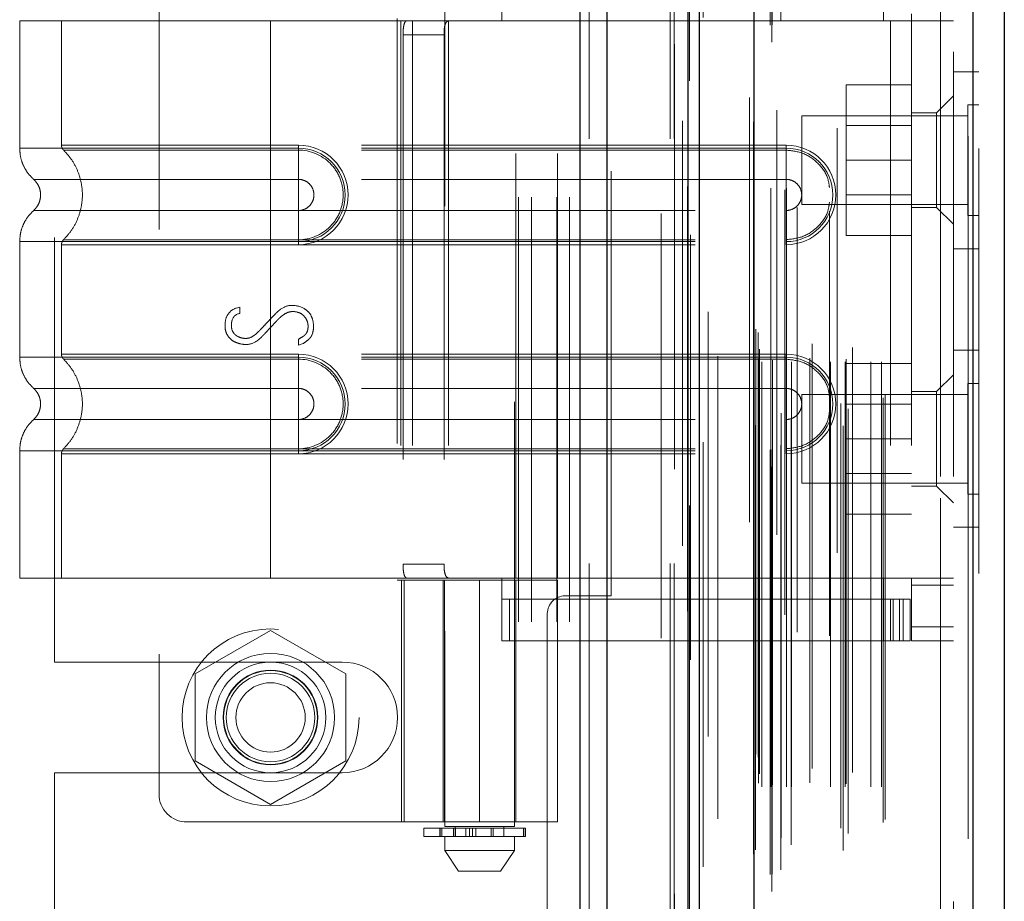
# Model space of a CAD drawing. Header units: inches. Extents: x 0.2 to 10.8, y 0.2 to 8.2.
# Tile 44 of 123: x 1.807 to 2.039, y 4.718 to 4.926. Entities that reach past the tile are written whole.
import ezdxf

# ---------------------------------------------------------------- set-up
doc = ezdxf.new("R2010")
doc.units = ezdxf.units.IN
doc.header["$MEASUREMENT"] = 0
doc.linetypes.add('HIDDEN', pattern=[0.075, 0.05, -0.025])

msp = doc.modelspace()

# ---------------------------------------------------------------- linework, layer by layer
at = {"color": 7, "linetype": 'Continuous', "lineweight": 25}
for p, q in [((1.9387722, 2.8977542), (1.9387722, 5.3435837)), ((1.9451361, 2.8977542), (1.9451361, 5.3424034)), ((1.9642121, 2.8977542), (1.9642121, 5.3334298)), ((1.9668481, 2.8977542), (1.9668481, 5.3331709)), ((1.9796512, 5.3074667), (1.9796512, 2.9238586)), ((2.0311721, 5.2983822), (2.0311721, 2.9329432)), ((2.0386093, 5.295437), (2.0386093, 2.9358883))]:
    msp.add_line(p, q, dxfattribs=at)
at = {"color": 7, "linetype": 'HIDDEN', "lineweight": 18}
for p, q in [((1.9387722, 5.3435837), (1.9387722, 2.8977542)), ((1.9387722, 5.3435837), (1.9387722, 2.8977542)), ((1.9387722, 2.8977542), (1.9387722, 5.3435837)), ((1.9408935, 2.8977542), (1.9408935, 5.3424034)), ((1.9408935, 2.8977542), (1.9408935, 5.3424034)), ((1.9451361, 2.8977542), (1.9451361, 5.3424034)), ((1.9599695, 2.8977542), (1.9599695, 5.3334298)), ((1.9599695, 2.8977542), (1.9599695, 5.3334298)), ((1.9608481, 2.8977542), (1.9608481, 5.3331709)), ((1.9642121, 2.8977542), (1.9642121, 5.3334298)), ((1.9644663, 2.9113883), (1.9644663, 5.3199371)), ((1.9838767, 2.9205246), (1.9838767, 5.3108008)), ((1.9838767, 2.9205246), (1.9838767, 5.3108008)), ((1.9786093, 5.3074667), (1.9786093, 2.9238586)), ((1.9834514, 2.9245287), (1.9834514, 5.3067966)), ((1.983961, 2.9246186), (1.983961, 5.3067068)), ((1.9677215, 2.926347), (1.9677215, 5.3049834)), ((1.9850221, 5.3044863), (1.9850221, 2.9268473)), ((1.9860144, 2.9255932), (1.9860144, 5.3057321)), ((1.9795489, 5.3017727), (1.9795489, 2.9295527)), ((1.9795757, 2.929343), (1.9795757, 5.3019824)), ((1.9800272, 2.9303066), (1.9800272, 5.3010187)), ((1.9800272, 2.9303066), (1.9800272, 5.3010187)), ((1.9884123, 2.9315016), (1.9884123, 5.2998295)), ((1.9992574, 5.3002443), (1.9992574, 2.9310851)), ((2.000689, 2.9301569), (2.000689, 5.3011684)), ((1.9860455, 2.9331404), (1.9860455, 5.298185)), ((2.0018694, 2.9341902), (2.0018694, 5.2971386)), ((2.0301302, 5.2983822), (2.0301302, 2.9329432)), ((2.0301302, 2.9329432), (2.0301302, 5.2983822)), ((2.0311721, 2.9329432), (2.0311721, 5.2983822)), ((2.0001047, 2.9354593), (2.0001047, 5.295866)), ((2.0326093, 5.295437), (2.0326093, 2.9358883)), ((1.9711582, 2.9376201), (1.9711582, 5.2937055)), ((2.0101216, 2.9367617), (2.0101216, 5.2945636)), ((2.0105544, 2.9374924), (2.0105544, 5.2938329)), ((1.9815412, 2.9452097), (1.9815412, 5.2861157)), ((1.9815412, 2.9452097), (1.9815412, 5.2861157)), ((1.9836148, 5.2861157), (1.9836148, 2.9452097)), ((1.9836148, 2.9452097), (1.9836148, 5.2861157)), ((1.9840315, 2.9456263), (1.9840315, 5.285699)), ((1.9869482, 5.285699), (1.9869482, 2.9456263)), ((1.9873648, 2.9452097), (1.9873648, 5.2861157)), ((1.9873648, 5.2861157), (1.9873648, 2.9452097)), ((1.988538, 2.9452097), (1.988538, 5.2861157)), ((1.9977086, 2.9452097), (1.9977086, 5.2861157)), ((2.0011536, 2.9452097), (2.0011536, 5.2861157)), ((2.0013657, 2.9458738), (2.0013657, 5.2854545)), ((2.0071884, 2.9452097), (2.0071884, 5.2861157)), ((2.009721, 2.9452097), (2.009721, 5.2861157)), ((2.009721, 2.9452097), (2.009721, 5.2861157)), ((1.9806982, 2.946043), (1.9806982, 5.2852823)), ((1.9806982, 2.946043), (1.9806982, 5.2852823)), ((1.9809426, 2.9482043), (1.9809426, 5.283121)), ((1.9928365, 2.9461263), (1.9928365, 5.2852405)), ((1.9898289, 5.2815497), (1.9898289, 2.9497614)), ((1.993384, 2.9495049), (1.993384, 5.2818205)), ((1.993384, 2.9495049), (1.993384, 5.2818205)), ((2.0028802, 2.9485756), (2.0028802, 5.2827497)), ((1.9806278, 2.9521229), (1.9806278, 5.2792025)), ((1.9806278, 2.9521229), (1.9806278, 5.2792025)), ((1.9974399, 5.2807203), (1.9974399, 2.9506064)), ((1.9800806, 2.9528959), (1.9800806, 5.2784294)), ((1.9800806, 2.9528959), (1.9800806, 5.2784294)), ((1.9647549, 5.2751131), (1.9647549, 2.9562213)), ((1.9688887, 2.9569864), (1.9688887, 5.274339)), ((1.9578481, 2.9801709), (1.9578481, 5.2510875)), ((1.9578481, 2.9801709), (1.9578481, 5.2510875)), ((1.9578481, 2.9801709), (1.9578481, 5.2510875)), ((1.9578481, 2.9801709), (1.9578481, 5.2510875)), ((2.0236093, 3.0182043), (2.0236093, 5.213121)), ((2.0236093, 3.0182043), (2.0236093, 5.213121)), ((2.0236093, 5.213121), (2.0236093, 3.0182043)), ((2.0236093, 5.213121), (2.0236093, 3.0182043)), ((2.0266093, 3.0182043), (2.0266093, 5.213121)), ((1.9242648, 4.5840042), (1.9242648, 5.1358375)), ((1.9242648, 4.5840042), (1.9242648, 5.1358375)), ((1.9272648, 4.5840042), (1.9272648, 5.1358375)), ((1.9332648, 4.5840042), (1.9332648, 5.1358375)), ((1.9362648, 4.5840042), (1.9362648, 5.1358375)), ((1.9362648, 4.5840042), (1.9362648, 5.1358375)), ((1.9068586, 4.9818585), (1.9068586, 4.7357955)), ((1.9232628, 4.7357955), (1.9232628, 4.9818585)), ((1.8396014, 4.9763992), (1.8396014, 4.7434596)), ((1.8150148, 4.774525), (1.8150148, 4.9453167)), ((1.9203101, 4.9255462), (1.9203101, 4.94031)), ((2.0102051, 4.9255462), (2.0102051, 4.94031)), ((1.9460148, 4.7901292), (1.9460148, 4.9297125)), ((2.0167668, 4.9255462), (2.0167668, 4.9271866)), ((1.8658481, 4.9255462), (1.806793, 4.9255462)), ((1.806793, 4.9255462), (1.806793, 4.8955395)), ((1.8166355, 4.9255462), (1.8166355, 4.8962502)), ((1.8658481, 4.9255462), (1.8658481, 4.8955395)), ((1.8965015, 4.9255462), (1.8658481, 4.9255462)), ((1.8658481, 4.9255462), (1.8658481, 4.8955395)), ((1.8658481, 4.9255462), (1.8658481, 4.8962502)), ((1.8658481, 4.9255462), (1.8658481, 4.8962502)), ((1.8956737, 4.9260383), (1.8956737, 4.7938205)), ((1.8965015, 4.9255462), (1.8965015, 4.7943126)), ((1.8993135, 4.9255462), (1.8965015, 4.9255462)), ((1.8965015, 4.9255462), (1.8965015, 4.7943126)), ((1.8993135, 4.9255462), (1.8993135, 4.7943126)), ((1.9334334, 4.9255462), (1.8993135, 4.9255462)), ((1.9077495, 4.9255462), (1.9077495, 4.7943126)), ((1.9235909, 4.7943126), (1.9235909, 4.9255462)), ((1.9334334, 4.7943126), (1.9334334, 4.9255462)), ((1.9334334, 4.9255462), (2.0102051, 4.9255462)), ((1.9334334, 4.9255462), (2.0102051, 4.9255462)), ((2.0118455, 4.9255462), (2.0102051, 4.9255462)), ((2.0118455, 4.9255462), (2.0118455, 4.7943126)), ((2.0266093, 4.9255462), (2.0118455, 4.9255462)), ((2.0118455, 4.9255462), (2.0118455, 4.7943126)), ((2.0167668, 4.9255462), (2.0167668, 4.7943126)), ((1.897046, 4.9222654), (1.897046, 4.7975934)), ((1.897046, 4.9222654), (1.9066967, 4.9222654)), ((1.9066967, 4.9222654), (1.9066967, 4.7975934)), ((2.0326093, 4.9135377), (2.0266093, 4.9135377)), ((2.0167668, 4.9104543), (2.0013501, 4.9104543)), ((2.0013501, 4.9104543), (2.0013501, 4.8927043)), ((2.0266093, 4.9078297), (2.0226723, 4.9038927)), ((2.0300051, 4.9057252), (2.0300051, 4.8927043)), ((2.0326093, 4.9057252), (2.0300051, 4.9057252)), ((1.9909426, 4.903121), (1.9909426, 4.8927043)), ((2.0300051, 4.903121), (1.9909426, 4.903121)), ((2.0226723, 4.9038927), (2.0167668, 4.9038927)), ((2.0226723, 4.8927378), (2.0226723, 4.9038927)), ((2.0167668, 4.9008668), (2.0013501, 4.9008668)), ((1.8658481, 4.8962502), (1.8724098, 4.8962502)), ((1.9872392, 4.8962502), (1.8658481, 4.8962502)), ((1.8724098, 4.8962502), (1.8724098, 4.8950797)), ((1.9872392, 4.8962502), (1.9872392, 4.8950797)), ((1.8658481, 4.8955395), (1.8724098, 4.8955395)), ((1.9872392, 4.8955395), (1.8658481, 4.8955395)), ((1.8658481, 4.8950797), (1.8724098, 4.8950797)), ((1.9872392, 4.8950797), (1.8658481, 4.8950797)), ((1.8724098, 4.8955395), (1.8724098, 4.8881979)), ((1.9872392, 4.8955395), (1.9872392, 4.8881979)), ((1.9909426, 4.8927043), (1.9909426, 4.8822877)), ((2.0167668, 4.8927043), (2.0013501, 4.8927043)), ((2.0013501, 4.8927043), (2.0013501, 4.8749543)), ((2.0226723, 4.8815829), (2.0226723, 4.8927378)), ((2.0300051, 4.8927043), (2.0300051, 4.8796835)), ((1.8658481, 4.8881979), (1.8724098, 4.8881979)), ((1.9872392, 4.8881979), (1.8658481, 4.8881979)), ((2.0013501, 4.8845418), (2.0167668, 4.8845418)), ((1.9909426, 4.8822877), (2.0300051, 4.8822877)), ((1.8724098, 4.8808735), (1.8658481, 4.8808735)), ((1.8658481, 4.8808735), (1.9872392, 4.8808735)), ((1.8724098, 4.8735319), (1.8724098, 4.8808735)), ((1.9872392, 4.8735319), (1.9872392, 4.8808735)), ((2.0167668, 4.8815829), (2.0226723, 4.8815829)), ((2.0226723, 4.8815829), (2.0266093, 4.8776459)), ((2.0300051, 4.8796835), (2.0326093, 4.8796835)), ((1.806793, 4.8735319), (1.806793, 4.8463269)), ((1.8166355, 4.8728212), (1.8166355, 4.8470376)), ((1.8724098, 4.8739917), (1.8658481, 4.8739917)), ((1.8658481, 4.8739917), (1.9872392, 4.8739917)), ((1.8658481, 4.8735319), (1.8658481, 4.8463269)), ((1.8658481, 4.8735319), (1.8658481, 4.8463269)), ((1.8724098, 4.8735319), (1.8658481, 4.8735319)), ((1.8658481, 4.8735319), (1.9872392, 4.8735319)), ((1.8658481, 4.8728212), (1.8658481, 4.8470376)), ((1.8658481, 4.8728212), (1.8658481, 4.8470376)), ((1.8724098, 4.8728212), (1.8658481, 4.8728212)), ((1.8658481, 4.8728212), (1.9872392, 4.8728212)), ((1.8724098, 4.8728212), (1.8724098, 4.8739917)), ((1.9872392, 4.8728212), (1.9872392, 4.8739917)), ((2.0167668, 4.8749543), (2.0013501, 4.8749543)), ((2.0266093, 4.871871), (2.0326093, 4.871871)), ((1.8577292, 4.8578975), (1.8586579, 4.8581377)), ((1.8586579, 4.8581377), (1.8586579, 4.8566485)), ((1.8723974, 4.8491542), (1.8723974, 4.8505634)), ((1.8735503, 4.8495386), (1.8723974, 4.8491542)), ((2.0326093, 4.8479543), (2.0266093, 4.8479543)), ((1.8658481, 4.8470376), (1.8724098, 4.8470376)), ((1.9872392, 4.8470376), (1.8658481, 4.8470376)), ((1.8658481, 4.8463269), (1.8724098, 4.8463269)), ((1.9872392, 4.8463269), (1.8658481, 4.8463269)), ((1.8658481, 4.8458671), (1.8724098, 4.8458671)), ((1.9872392, 4.8458671), (1.8658481, 4.8458671)), ((1.8724098, 4.8470376), (1.8724098, 4.8458671)), ((1.8724098, 4.8463269), (1.8724098, 4.8389853)), ((1.9872392, 4.8470376), (1.9872392, 4.8458671)), ((1.9872392, 4.8463269), (1.9872392, 4.8389853)), ((2.0167668, 4.844871), (2.0013501, 4.844871)), ((2.0013501, 4.844871), (2.0013501, 4.827121)), ((2.0266093, 4.8422129), (2.0226723, 4.8382759)), ((1.8658481, 4.8389853), (1.8724098, 4.8389853)), ((1.9872392, 4.8389853), (1.8658481, 4.8389853)), ((2.0226723, 4.8382759), (2.0167668, 4.8382759)), ((2.0226723, 4.8159661), (2.0226723, 4.8382759)), ((2.0300051, 4.8401418), (2.0300051, 4.827121)), ((2.0326093, 4.8401418), (2.0300051, 4.8401418)), ((1.9909426, 4.8375377), (1.9909426, 4.827121)), ((2.0300051, 4.8375377), (1.9909426, 4.8375377)), ((2.0167668, 4.8352835), (2.0013501, 4.8352835)), ((1.8724098, 4.8316609), (1.8658481, 4.8316609)), ((1.8658481, 4.8316609), (1.9872392, 4.8316609)), ((1.8724098, 4.8243193), (1.8724098, 4.8316609)), ((1.9872392, 4.8243193), (1.9872392, 4.8316609)), ((1.9909426, 4.827121), (1.9909426, 4.8167043)), ((2.0167668, 4.827121), (2.0013501, 4.827121)), ((2.0013501, 4.827121), (2.0013501, 4.809371)), ((2.0300051, 4.827121), (2.0300051, 4.8141002)), ((1.806793, 4.8243193), (1.806793, 4.7943126)), ((1.8724098, 4.8247791), (1.8658481, 4.8247791)), ((1.8658481, 4.8247791), (1.9872392, 4.8247791)), ((1.8658481, 4.8243193), (1.8658481, 4.7943126)), ((1.8724098, 4.8243193), (1.8658481, 4.8243193)), ((1.8658481, 4.8243193), (1.8658481, 4.7943126)), ((1.8658481, 4.8243193), (1.9872392, 4.8243193)), ((1.8724098, 4.8236086), (1.8724098, 4.8247791)), ((1.9872392, 4.8236086), (1.9872392, 4.8247791)), ((1.8166355, 4.8236086), (1.8166355, 4.7943126)), ((1.8658481, 4.8236086), (1.8658481, 4.7943126)), ((1.8658481, 4.8236086), (1.8658481, 4.7943126)), ((1.8724098, 4.8236086), (1.8658481, 4.8236086)), ((1.8658481, 4.8236086), (1.9872392, 4.8236086)), ((2.0013501, 4.8189585), (2.0167668, 4.8189585)), ((1.9909426, 4.8167043), (2.0300051, 4.8167043)), ((2.0167668, 4.8159661), (2.0226723, 4.8159661)), ((2.0226723, 4.8159661), (2.0266093, 4.8120291)), ((2.0300051, 4.8141002), (2.0326093, 4.8141002)), ((2.0167668, 4.809371), (2.0013501, 4.809371)), ((2.0266093, 4.8062877), (2.0326093, 4.8062877)), ((1.9066967, 4.7975934), (1.897046, 4.7975934)), ((1.8658481, 4.7943126), (1.806793, 4.7943126)), ((1.8965015, 4.7943126), (1.8658481, 4.7943126)), ((1.8993135, 4.7943126), (1.8965015, 4.7943126)), ((1.9334334, 4.7943126), (1.8993135, 4.7943126)), ((1.9203101, 4.7795488), (1.9203101, 4.7943126)), ((2.0102051, 4.7943126), (1.9334334, 4.7943126)), ((2.0102051, 4.7943126), (1.9334334, 4.7943126)), ((2.0118455, 4.7943126), (2.0102051, 4.7943126)), ((2.0102051, 4.7795488), (2.0102051, 4.7943126)), ((2.0266093, 4.7943126), (2.0118455, 4.7943126)), ((2.0167668, 4.7926722), (2.0167668, 4.7943126)), ((1.8956737, 4.7938205), (1.9150607, 4.7938205)), ((1.896688, 4.7938205), (1.896688, 4.7368979)), ((1.8973141, 4.7368979), (1.8973141, 4.7938205)), ((1.9065306, 4.7938205), (1.9065306, 4.7368979)), ((1.9068212, 4.7938205), (1.9068212, 4.7368979)), ((1.9150607, 4.7938205), (1.9150607, 4.7368979)), ((1.9150607, 4.7938205), (1.9334334, 4.7938205)), ((1.9150607, 4.7368979), (1.9150607, 4.7938205)), ((1.9235909, 4.7368979), (1.9235909, 4.7938205)), ((1.9334334, 4.7368979), (1.9334334, 4.7938205)), ((2.0266093, 4.7926722), (2.0167668, 4.7926722)), ((2.0167668, 4.7926722), (2.0167668, 4.7828297)), ((2.0102051, 4.7893913), (1.9203101, 4.7893913)), ((1.9221031, 4.7795488), (1.9221031, 4.7893913)), ((1.9351815, 4.7901292), (1.9460148, 4.7901292)), ((2.0102051, 4.7893913), (2.0118455, 4.7893913)), ((2.0118455, 4.7893913), (2.0118455, 4.7795488)), ((2.0118455, 4.7893913), (2.0147983, 4.7893913)), ((2.0124567, 4.7795488), (2.0124567, 4.7893913)), ((2.0139446, 4.7795488), (2.0139446, 4.7893913)), ((2.0147983, 4.7795488), (2.0147983, 4.7893913)), ((2.0147983, 4.7893913), (2.0164387, 4.7893913)), ((2.0147983, 4.7795488), (2.0147983, 4.7893913)), ((2.0164387, 4.7795488), (2.0164387, 4.7893913)), ((1.9310148, 4.7859625), (1.9310148, 4.1896292)), ((2.0266093, 4.7828297), (2.0167668, 4.7828297)), ((2.0167668, 4.7795488), (2.0167668, 4.7828297)), ((2.0266093, 4.7828297), (2.0167668, 4.7828297)), ((1.8658481, 4.7820001), (1.8480981, 4.7717522)), ((1.8835981, 4.7717522), (1.8658481, 4.7820001)), ((2.0102051, 4.7795488), (1.9203101, 4.7795488)), ((2.0118455, 4.7795488), (2.0102051, 4.7795488)), ((2.0147983, 4.7795488), (2.0118455, 4.7795488)), ((2.0164387, 4.7795488), (2.0147983, 4.7795488)), ((2.0266093, 4.7795488), (2.0167668, 4.7795488)), ((1.8150148, 4.774525), (1.8827231, 4.774525)), ((1.8480981, 4.7717522), (1.8480981, 4.7512562)), ((1.8835981, 4.7512562), (1.8835981, 4.7717522)), ((1.8480981, 4.7512562), (1.8658481, 4.7410083)), ((1.8658481, 4.7410083), (1.8835981, 4.7512562)), ((1.8150148, 4.6662438), (1.8150148, 4.7484834)), ((1.8150148, 4.7484834), (1.8827231, 4.7484834)), ((1.8461631, 4.7368979), (1.9150607, 4.7368979)), ((1.9334334, 4.7368979), (1.9150607, 4.7368979)), ((1.9019374, 4.7354675), (1.9257764, 4.7354675)), ((1.9019374, 4.7354675), (1.9019374, 4.733499)), ((1.9057237, 4.7354675), (1.9057237, 4.733499)), ((1.9057598, 4.7354675), (1.9057598, 4.733499)), ((1.9057598, 4.733499), (1.9057598, 4.7354675)), ((1.9062101, 4.733499), (1.9062101, 4.7354675)), ((1.9062101, 4.7354675), (1.9062101, 4.733499)), ((1.9150607, 4.7357955), (1.9068586, 4.7357955)), ((1.9089137, 4.7354675), (1.9089137, 4.733499)), ((1.9089137, 4.733499), (1.9089137, 4.7354675)), ((1.9093193, 4.7357955), (1.9093193, 4.733499)), ((1.9093193, 4.7354675), (1.9093193, 4.733499)), ((1.9093917, 4.733499), (1.9093917, 4.7354675)), ((1.9093917, 4.7354675), (1.9093917, 4.733499)), ((1.9094, 4.733499), (1.9094, 4.7354675)), ((1.9118407, 4.733499), (1.9118407, 4.7354675)), ((1.9118407, 4.7354675), (1.9118407, 4.733499)), ((1.9126892, 4.7354675), (1.9126892, 4.733499)), ((1.9126892, 4.733499), (1.9126892, 4.7354675)), ((1.9134136, 4.733499), (1.9134136, 4.7354675)), ((1.9134136, 4.7354675), (1.9134136, 4.733499)), ((1.9141514, 4.7354675), (1.9141514, 4.733499)), ((1.9141514, 4.733499), (1.9141514, 4.7354675)), ((1.9232628, 4.7357955), (1.9150607, 4.7357955)), ((1.9178094, 4.733499), (1.9178094, 4.7354675)), ((1.9178094, 4.7354675), (1.9178094, 4.733499)), ((1.9182658, 4.7354675), (1.9182658, 4.733499)), ((1.9182658, 4.733499), (1.9182658, 4.7354675)), ((1.9208022, 4.733499), (1.9208022, 4.7357955)), ((1.9253828, 4.733499), (1.9253828, 4.7354675)), ((1.9253828, 4.7354675), (1.9253828, 4.733499)), ((1.9257764, 4.733499), (1.9257764, 4.7354675)), ((1.9257764, 4.7354675), (1.9257764, 4.733499)), ((1.9257764, 4.7354675), (1.9258968, 4.7354675)), ((1.9258968, 4.733499), (1.9258968, 4.7354675)), ((1.9257764, 4.733499), (1.9019374, 4.733499)), ((1.9068586, 4.733499), (1.9068586, 4.7302181)), ((1.9232628, 4.7302181), (1.9232628, 4.733499)), ((1.9258968, 4.733499), (1.9257764, 4.733499)), ((1.9068586, 4.7302181), (1.9150607, 4.7302181)), ((1.9068586, 4.7302181), (1.9101395, 4.7252969)), ((1.9150607, 4.7302181), (1.9232628, 4.7302181)), ((1.919982, 4.7252969), (1.9232628, 4.7302181)), ((1.9101395, 4.7252969), (1.9150607, 4.7252969)), ((1.9150607, 4.7252969), (1.919982, 4.7252969))]:
    msp.add_line(p, q, dxfattribs=at)
at = {"color": 7, "linetype": 'HIDDEN', "lineweight": 18, "flags": 128}
for points in [[(1.9609591, 5.3199942), (1.9609587, 4.1251826), (1.9609591, 2.9108429)], [(1.9628589, 5.3019534), (1.9628588, 4.1643733), (1.9628589, 2.929374)], [(1.96403, 5.2864971), (1.9640293, 4.0906305), (1.96403, 2.9448458)], [(1.96403, 5.286496), (1.9640293, 4.1643809), (1.96403, 2.9448289)], [(1.971146, 2.946533), (1.9711462, 4.1061245), (1.971146, 5.2847909)]]:
    msp.add_lwpolyline(points, dxfattribs=at)
at = {"color": 7, "linetype": 'HIDDEN', "lineweight": 18}
for radius in [0.0208333, 0.0150919, 0.0130208, 0.0111549, 0.0110417, 0.0104167, 0.0081625]:
    msp.add_circle((1.8658481, 4.7615042), radius, dxfattribs=at)
for centre, radius, start, end in [((1.8724098, 4.8845357), 0.0117145, 270, 90), ((1.9872392, 4.8845357), 0.0117145, 270, 90), ((1.8724098, 4.8845357), 0.0110038, 270, 90), ((1.9872392, 4.8845357), 0.0110038, 270, 90), ((1.8724098, 4.8353231), 0.0117145, 270, 90), ((1.8724098, 4.8353231), 0.0110038, 270, 90), ((1.9872392, 4.8353231), 0.0117145, 270, 90), ((1.9872392, 4.8353231), 0.0110038, 270, 90), ((1.9351815, 4.7859625), 0.0041667, 90, 180), ((1.8827231, 4.7615042), 0.0130208, 270, 90), ((1.8461631, 4.7434596), 0.0065617, 180, 270)]:
    msp.add_arc(centre, radius, start, end, dxfattribs=at)
for points, knots in [([(1.897046, 4.9222654), (1.897046, 4.9227), (1.8970623, 4.9231266), (1.8971318, 4.9239229), (1.8971852, 4.9242875), (1.897336, 4.9248927), (1.8974349, 4.9251364), (1.8976757, 4.9254612), (1.8978199, 4.9255462), (1.89798, 4.9255462)], [0, 0, 0, 0, 0.25, 0.25, 0.5, 0.5, 0.75, 0.75, 1, 1, 1, 1]), ([(1.9079846, 4.9255462), (1.9077389, 4.9255462), (1.9075258, 4.9254704), (1.9071775, 4.9251558), (1.9070442, 4.9249165), (1.9068514, 4.9243119), (1.9067897, 4.9239426), (1.9067132, 4.9231421), (1.9066967, 4.9227055), (1.9066967, 4.9222654)], [0, 0, 0, 0, 0.25, 0.25, 0.5, 0.5, 0.75, 0.75, 1, 1, 1, 1]), ([(1.8658481, 4.8962502), (1.85833, 4.8962502), (1.8454593, 4.8962502), (1.8295368, 4.8962502), (1.8191975, 4.8962502), (1.8153544, 4.8962502), (1.8191975, 4.8962502), (1.8295368, 4.8962502), (1.8454593, 4.8962502), (1.85833, 4.8962502), (1.8658481, 4.8962502)], [4.71239975, 4.71239975, 4.71239975, 4.71239975, 5.17054869, 5.49779793, 5.89049701, 6.2831961, 6.67589519, 7.06859428, 7.39584352, 7.85399245, 7.85399245, 7.85399245, 7.85399245]), ([(1.8166356, 4.8962578), (1.8166409, 4.8961488), (1.8166517, 4.8959287), (1.8167556, 4.8956123), (1.8169086, 4.8953164), (1.8170581, 4.8951545), (1.8171321, 4.8950743)], [0, 0, 0, 0, 0.24752411, 0.50000002, 0.75247592, 1, 1, 1, 1]), ([(1.8067929, 4.8955395), (1.8068349, 4.8948522), (1.8069199, 4.8934624), (1.8076019, 4.8914674), (1.8086448, 4.8896357), (1.8096292, 4.8886521), (1.810116, 4.8881659)], [0, 0, 0, 0, 0.24733805, 0.50013361, 0.7528697, 1, 1, 1, 1]), ([(1.8658481, 4.8955395), (1.861983, 4.8955395), (1.8581179, 4.8955395), (1.8505362, 4.8955395), (1.8468197, 4.8955395), (1.8396778, 4.8955395), (1.8362526, 4.8955395), (1.8298251, 4.8955395), (1.8268229, 4.8955395), (1.8213568, 4.8955395), (1.818893, 4.8955395), (1.8145982, 4.8955395), (1.8127675, 4.8955395), (1.8098092, 4.8955395), (1.8086818, 4.8955395), (1.8071737, 4.8955395), (1.806793, 4.8955395), (1.806793, 4.8955395), (1.8071737, 4.8955395), (1.8086818, 4.8955395), (1.8098092, 4.8955395), (1.8127675, 4.8955395), (1.8145982, 4.8955395), (1.818893, 4.8955395), (1.8213568, 4.8955395), (1.8268229, 4.8955395), (1.8298251, 4.8955395), (1.8362526, 4.8955395), (1.8396778, 4.8955395), (1.8468197, 4.8955395), (1.8505362, 4.8955395), (1.8581179, 4.8955395), (1.861983, 4.8955395), (1.8658481, 4.8955395)], [0, 0, 0, 0, 0.0625, 0.0625, 0.125, 0.125, 0.1875, 0.1875, 0.25, 0.25, 0.3125, 0.3125, 0.375, 0.375, 0.4375, 0.4375, 0.5, 0.5, 0.5625, 0.5625, 0.625, 0.625, 0.6875, 0.6875, 0.75, 0.75, 0.8125, 0.8125, 0.875, 0.875, 0.9375, 0.9375, 1, 1, 1, 1]), ([(1.8170257, 4.8951779), (1.8177009, 4.8944502), (1.8190508, 4.892995), (1.8204528, 4.8903459), (1.8213474, 4.8875046), (1.821655, 4.8845357), (1.8213474, 4.8815668), (1.8204528, 4.8787255), (1.8190508, 4.8760764), (1.8177009, 4.8746212), (1.8170257, 4.8738935)], [0, 0, 0, 0, 0.12508578, 0.25012635, 0.37515545, 0.5, 0.62484455, 0.74987365, 0.87491422, 1, 1, 1, 1]), ([(1.8658481, 4.8950797), (1.8594693, 4.8950797), (1.8530964, 4.8950797), (1.8413113, 4.8950798), (1.8359056, 4.8950798), (1.8268905, 4.8950798), (1.8232761, 4.8950799), (1.8183969, 4.8950799), (1.817127, 4.8950799), (1.8171284, 4.89508), (1.8183953, 4.89508), (1.8232771, 4.8950801), (1.826889, 4.8950801), (1.8359057, 4.8950802), (1.8413108, 4.8950802), (1.8530962, 4.8950802), (1.8594684, 4.8950803), (1.8658481, 4.8950803)], [0, 0, 0, 0, 0.125, 0.125, 0.25, 0.25, 0.375, 0.375, 0.5, 0.5, 0.625, 0.625, 0.75, 0.75, 0.875, 0.875, 1, 1, 1, 1]), ([(1.8658481, 4.8955395), (1.8658481, 4.8941584), (1.8658481, 4.8927781), (1.8658481, 4.8902571), (1.8658481, 4.8891178), (1.8658481, 4.8881979)], [0, 0, 0, 0, 0.5, 0.5, 1, 1, 1, 1]), ([(1.8658481, 4.8955395), (1.8658481, 4.8942), (1.8658481, 4.8913914), (1.8658481, 4.8890863), (1.8658481, 4.8881971)], [0.052118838, 0.052118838, 0.052118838, 0.052118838, 0.500001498, 0.948006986, 0.948006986, 0.948006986, 0.948006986]), ([(1.8658481, 4.8739917), (1.8658481, 4.8767232), (1.8658481, 4.8845357), (1.8658481, 4.8923482), (1.8658481, 4.8950797)], [0.027131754, 0.027131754, 0.027131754, 0.027131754, 0.5, 0.972868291, 0.972868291, 0.972868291, 0.972868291]), ([(1.8724098, 4.8950797), (1.8751813, 4.8951074), (1.8792789, 4.8933579), (1.8824046, 4.8886753), (1.8832284, 4.8845357), (1.8824046, 4.8803961), (1.8792789, 4.8757135), (1.8751813, 4.873964), (1.8724098, 4.8739917)], [6.28318531, 6.28318531, 6.28318531, 6.28318531, 7.06858347, 7.46128255, 7.85398163, 8.24668072, 8.6393798, 9.42477796, 9.42477796, 9.42477796, 9.42477796]), ([(1.9974399, 4.8862615), (1.9973331, 4.8870468), (1.9970397, 4.8892043), (1.9948435, 4.8921572), (1.9913906, 4.8946064), (1.988623, 4.8949219), (1.9872392, 4.8950797)], [0, 0, 0, 0, 0.16020075, 0.44013383, 0.72006692, 1, 1, 1, 1]), ([(1.8100437, 4.88823), (1.8102905, 4.8879841), (1.8107845, 4.8874918), (1.8113029, 4.8865737), (1.8116368, 4.8855801), (1.8117531, 4.8845357), (1.8116368, 4.8834913), (1.8113029, 4.8824977), (1.8107845, 4.8815796), (1.8102905, 4.8810873), (1.8100437, 4.8808414)], [0, 0, 0, 0, 0.12483242, 0.24993914, 0.37510573, 0.5, 0.62489427, 0.75006086, 0.87516758, 1, 1, 1, 1]), ([(1.8658481, 4.8881971), (1.8575778, 4.8881971), (1.8431653, 4.8881971), (1.8250426, 4.8881971), (1.8130549, 4.8881971), (1.8085935, 4.8881971), (1.8130549, 4.8881971), (1.8250426, 4.8881971), (1.8431653, 4.8881971), (1.8575778, 4.8881971), (1.8658481, 4.8881971)], [4.71241411, 4.71241411, 4.71241411, 4.71241411, 5.15721613, 5.48839216, 5.88580339, 6.28321463, 6.68062587, 7.0780371, 7.40921314, 7.85401516, 7.85401516, 7.85401516, 7.85401516]), ([(1.8724098, 4.8881979), (1.8728892, 4.8881979), (1.8733684, 4.8881026), (1.8742542, 4.8877357), (1.8746604, 4.8874643), (1.8753384, 4.8867863), (1.8756098, 4.8863801), (1.8759767, 4.8854943), (1.876072, 4.8850151), (1.876072, 4.8840563), (1.8759767, 4.8835771), (1.8756098, 4.8826913), (1.8753384, 4.8822851), (1.8746604, 4.8816071), (1.8742542, 4.8813357), (1.8733684, 4.8809688), (1.8728892, 4.8808735), (1.8724098, 4.8808735)], [0, 0, 0, 0, 0.125, 0.125, 0.25, 0.25, 0.375, 0.375, 0.5, 0.5, 0.625, 0.625, 0.75, 0.75, 0.875, 0.875, 1, 1, 1, 1]), ([(1.9872392, 4.8808735), (1.9877186, 4.8808735), (1.9881978, 4.8809688), (1.9890836, 4.8813357), (1.9894898, 4.8816071), (1.9901678, 4.8822851), (1.9904392, 4.8826913), (1.9908061, 4.8835771), (1.9909014, 4.8840563), (1.9909014, 4.8850151), (1.9908061, 4.8854943), (1.9904392, 4.8863801), (1.9901678, 4.8867863), (1.9894898, 4.8874643), (1.9890836, 4.8877357), (1.9881978, 4.8881026), (1.9877186, 4.8881979), (1.9872392, 4.8881979)], [0, 0, 0, 0, 0.125, 0.125, 0.25, 0.25, 0.375, 0.375, 0.5, 0.5, 0.625, 0.625, 0.75, 0.75, 0.875, 0.875, 1, 1, 1, 1]), ([(1.9872392, 4.8739917), (1.988623, 4.8741495), (1.9913906, 4.874465), (1.9948435, 4.8769142), (1.9970397, 4.8798671), (1.9973331, 4.8820246), (1.9974399, 4.8828099)], [0, 0, 0, 0, 0.27993308, 0.55986617, 0.83979925, 1, 1, 1, 1]), ([(1.810116, 4.8809055), (1.8096292, 4.8804193), (1.8086448, 4.8794357), (1.8076019, 4.877604), (1.8069199, 4.875609), (1.8068349, 4.8742192), (1.8067929, 4.8735319)], [0, 0, 0, 0, 0.24713031, 0.49986639, 0.75266195, 1, 1, 1, 1]), ([(1.8658481, 4.8808743), (1.8575778, 4.8808743), (1.8431653, 4.8808743), (1.8250426, 4.8808743), (1.8130549, 4.8808743), (1.8085935, 4.8808743), (1.8130549, 4.8808743), (1.8250426, 4.8808743), (1.8431653, 4.8808743), (1.8575778, 4.8808743), (1.8658481, 4.8808743)], [4.71236405, 4.71236405, 4.71236405, 4.71236405, 5.15716608, 5.48834211, 5.88575335, 6.2831646, 6.68057584, 7.07798708, 7.40916311, 7.85396503, 7.85396503, 7.85396503, 7.85396503]), ([(1.8658481, 4.8735319), (1.8658481, 4.8748714), (1.8658481, 4.87768), (1.8658482, 4.8799851), (1.8658482, 4.8808743)], [0.052118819, 0.052118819, 0.052118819, 0.052118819, 0.500001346, 0.948007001, 0.948007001, 0.948007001, 0.948007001]), ([(1.8658481, 4.8735319), (1.8658481, 4.874913), (1.8658481, 4.8762933), (1.8658481, 4.8788143), (1.8658481, 4.8799536), (1.8658481, 4.8808735)], [0, 0, 0, 0, 0.5, 0.5, 1, 1, 1, 1]), ([(1.8658481, 4.8735319), (1.861983, 4.8735319), (1.8581179, 4.8735319), (1.8505362, 4.8735319), (1.8468197, 4.8735319), (1.8396778, 4.8735319), (1.8362526, 4.8735319), (1.8298251, 4.8735319), (1.8268229, 4.8735319), (1.8213568, 4.8735319), (1.818893, 4.8735319), (1.8145982, 4.8735319), (1.8127675, 4.8735319), (1.8098092, 4.8735319), (1.8086818, 4.8735319), (1.8071737, 4.8735319), (1.806793, 4.8735319), (1.806793, 4.8735319), (1.8071737, 4.8735319), (1.8086818, 4.8735319), (1.8098092, 4.8735319), (1.8127675, 4.8735319), (1.8145982, 4.8735319), (1.818893, 4.8735319), (1.8213568, 4.8735319), (1.8268229, 4.8735319), (1.8298251, 4.8735319), (1.8362526, 4.8735319), (1.8396778, 4.8735319), (1.8468197, 4.8735319), (1.8505362, 4.8735319), (1.8581179, 4.8735319), (1.861983, 4.8735319), (1.8658481, 4.8735319)], [0, 0, 0, 0, 0.0625, 0.0625, 0.125, 0.125, 0.1875, 0.1875, 0.25, 0.25, 0.3125, 0.3125, 0.375, 0.375, 0.4375, 0.4375, 0.5, 0.5, 0.5625, 0.5625, 0.625, 0.625, 0.6875, 0.6875, 0.75, 0.75, 0.8125, 0.8125, 0.875, 0.875, 0.9375, 0.9375, 1, 1, 1, 1]), ([(1.8658481, 4.8728212), (1.85833, 4.8728212), (1.8454593, 4.8728212), (1.8295368, 4.8728212), (1.8191975, 4.8728212), (1.8153544, 4.8728212), (1.8191975, 4.8728212), (1.8295368, 4.8728212), (1.8454593, 4.8728212), (1.85833, 4.8728212), (1.8658481, 4.8728212)], [4.71239001, 4.71239001, 4.71239001, 4.71239001, 5.17053895, 5.49778819, 5.89048727, 6.28318636, 6.67588545, 7.06858454, 7.39583378, 7.85398272, 7.85398272, 7.85398272, 7.85398272]), ([(1.8171321, 4.8739971), (1.8170581, 4.8739169), (1.8169086, 4.873755), (1.8167556, 4.8734591), (1.8166517, 4.8731427), (1.8166409, 4.8729226), (1.8166356, 4.8728136)], [0, 0, 0, 0, 0.247524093, 0.499999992, 0.752475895, 1, 1, 1, 1]), ([(1.8658481, 4.8739911), (1.8594684, 4.8739911), (1.8530962, 4.8739912), (1.8413108, 4.8739912), (1.8359057, 4.8739912), (1.826889, 4.8739913), (1.8232771, 4.8739913), (1.8183953, 4.8739914), (1.8171284, 4.8739914), (1.817127, 4.8739915), (1.8183969, 4.8739915), (1.8232761, 4.8739915), (1.8268905, 4.8739916), (1.8359056, 4.8739916), (1.8413113, 4.8739916), (1.8530964, 4.8739917), (1.8594693, 4.8739917), (1.8658481, 4.8739917)], [0, 0, 0, 0, 0.125, 0.125, 0.25, 0.25, 0.375, 0.375, 0.5, 0.5, 0.625, 0.625, 0.75, 0.75, 0.875, 0.875, 1, 1, 1, 1]), ([(1.8723974, 4.8505634), (1.8728967, 4.8508284), (1.8734969, 4.851194), (1.8738543, 4.8514462), (1.8743405, 4.8519623), (1.8746865, 4.8527621), (1.8747112, 4.854057), (1.8744114, 4.8551469), (1.873452, 4.8564362), (1.8721878, 4.8570477), (1.8704405, 4.8571823), (1.8691573, 4.8565206), (1.8683871, 4.8559363), (1.8679091, 4.8555037), (1.8674847, 4.8550656), (1.8672646, 4.8548319), (1.8667851, 4.8543265), (1.866153, 4.8536537), (1.8653695, 4.8528178), (1.8647383, 4.8521423), (1.8642627, 4.8516369), (1.8640414, 4.8513984), (1.8636102, 4.8509517), (1.8631473, 4.8505337), (1.8619908, 4.8496429), (1.8602635, 4.8491626), (1.8585447, 4.8494679), (1.8573959, 4.8499268), (1.8567138, 4.8503321), (1.8558123, 4.8512161), (1.8553246, 4.8521997), (1.8550948, 4.853403), (1.8551856, 4.85517), (1.855849, 4.8567894), (1.8570008, 4.8576143), (1.8577292, 4.8578975)], [0, 0, 0, 0, 0.03125, 0.046875, 0.0625, 0.09375, 0.125, 0.15625, 0.1875, 0.25, 0.3125, 0.34375, 0.359375, 0.375, 0.3828125, 0.390625, 0.40625, 0.4375, 0.46875, 0.5, 0.515625, 0.5234375, 0.53125, 0.546875, 0.5625, 0.625, 0.6875, 0.71875, 0.75, 0.78125, 0.8125, 0.84375, 0.875, 0.9375, 1, 1, 1, 1]), ([(1.8586579, 4.8566485), (1.8577226, 4.8564926), (1.8569588, 4.8558424), (1.8566553, 4.8544447), (1.8566086, 4.853277), (1.856868, 4.8523191), (1.8576118, 4.8515266), (1.8581671, 4.8511651), (1.8589558, 4.8508565), (1.8600915, 4.8506825), (1.8611911, 4.8509058), (1.8622126, 4.8516084), (1.8628534, 4.8521674), (1.863503, 4.852848), (1.8637444, 4.8531114), (1.8643603, 4.8537644), (1.8651402, 4.8545891), (1.8661464, 4.8556287), (1.8668999, 4.8564577), (1.8677458, 4.8572659), (1.8689487, 4.8581816), (1.8699657, 4.858538), (1.87078, 4.858538)], [0, 0, 0, 0, 0.125, 0.15625, 0.1875, 0.25, 0.28125, 0.3125, 0.375, 0.4375, 0.5, 0.53125, 0.5625, 0.578125, 0.59375, 0.625, 0.6875, 0.75, 0.8125, 0.84375, 0.875, 1, 1, 1, 1]), ([(1.87078, 4.858538), (1.8720348, 4.858538), (1.8736133, 4.8581216), (1.8751709, 4.8566422), (1.8758353, 4.8552456), (1.8760519, 4.8534209), (1.8758116, 4.8519731), (1.875443, 4.8512243), (1.8751265, 4.850795), (1.8749676, 4.8506379), (1.8744795, 4.8502123), (1.8738994, 4.8497861), (1.8735503, 4.8495386)], [0, 0, 0, 0, 0.25, 0.375, 0.5, 0.625, 0.75, 0.8125, 0.84375, 0.875, 0.9375, 1, 1, 1, 1]), ([(1.8067929, 4.8463269), (1.8068349, 4.8456396), (1.8069199, 4.8442498), (1.8076019, 4.8422548), (1.8086448, 4.8404231), (1.8096292, 4.8394395), (1.810116, 4.8389533)], [0, 0, 0, 0, 0.24733805, 0.50013361, 0.7528697, 1, 1, 1, 1]), ([(1.8658481, 4.8463269), (1.861983, 4.8463269), (1.8581179, 4.8463269), (1.8505362, 4.8463269), (1.8468197, 4.8463269), (1.8396778, 4.8463269), (1.8362526, 4.8463269), (1.8298251, 4.8463269), (1.8268229, 4.8463269), (1.8213568, 4.8463269), (1.818893, 4.8463269), (1.8145982, 4.8463269), (1.8127675, 4.8463269), (1.8098092, 4.8463269), (1.8086818, 4.8463269), (1.8071737, 4.8463269), (1.806793, 4.8463269), (1.806793, 4.8463269), (1.8071737, 4.8463269), (1.8086818, 4.8463269), (1.8098092, 4.8463269), (1.8127675, 4.8463269), (1.8145982, 4.8463269), (1.818893, 4.8463269), (1.8213568, 4.8463269), (1.8268229, 4.8463269), (1.8298251, 4.8463269), (1.8362526, 4.8463269), (1.8396778, 4.8463269), (1.8468197, 4.8463269), (1.8505362, 4.8463269), (1.8581179, 4.8463269), (1.861983, 4.8463269), (1.8658481, 4.8463269)], [0, 0, 0, 0, 0.0625, 0.0625, 0.125, 0.125, 0.1875, 0.1875, 0.25, 0.25, 0.3125, 0.3125, 0.375, 0.375, 0.4375, 0.4375, 0.5, 0.5, 0.5625, 0.5625, 0.625, 0.625, 0.6875, 0.6875, 0.75, 0.75, 0.8125, 0.8125, 0.875, 0.875, 0.9375, 0.9375, 1, 1, 1, 1]), ([(1.8658481, 4.8470376), (1.858595, 4.8470376), (1.8459536, 4.8470376), (1.8300186, 4.8470376), (1.819414, 4.8470376), (1.8153411, 4.8470376), (1.8190475, 4.8470376), (1.8293595, 4.8470376), (1.8453372, 4.8470376), (1.8582848, 4.8470376), (1.8658481, 4.8470376)], [4.71239469, 4.71239469, 4.71239469, 4.71239469, 5.154448, 5.48366074, 5.87871603, 6.27377131, 6.6688266, 7.06388188, 7.39309462, 7.85399245, 7.85399245, 7.85399245, 7.85399245]), ([(1.8166356, 4.8470452), (1.8166409, 4.8469362), (1.8166517, 4.8467161), (1.8167556, 4.8463997), (1.8169087, 4.8461038), (1.8170581, 4.8459419), (1.8171321, 4.8458617)], [0, 0, 0, 0, 0.24752414, 0.50000006, 0.75247595, 1, 1, 1, 1]), ([(1.8170257, 4.8459653), (1.8176966, 4.8452349), (1.8190389, 4.8437734), (1.8204424, 4.841127), (1.821344, 4.8382891), (1.8216566, 4.8353231), (1.821344, 4.8323571), (1.8204424, 4.8295192), (1.8190389, 4.8268728), (1.8176966, 4.8254113), (1.8170257, 4.8246809)], [0, 0, 0, 0, 0.12505483, 0.25020853, 0.37526383, 0.5, 0.62473617, 0.74979147, 0.87494517, 1, 1, 1, 1]), ([(1.8658481, 4.845867), (1.8638181, 4.845867), (1.8616599, 4.845867), (1.8571015, 4.845867), (1.8547007, 4.845867), (1.8497116, 4.845867), (1.8471227, 4.845867), (1.8418739, 4.845867), (1.8392138, 4.845867), (1.8340168, 4.845867), (1.8314807, 4.845867), (1.8267997, 4.845867), (1.8246569, 4.845867), (1.8210604, 4.845867), (1.8196099, 4.845867), (1.8176418, 4.845867), (1.8171267, 4.845867), (1.8171267, 4.845867), (1.8176418, 4.845867), (1.8196099, 4.845867), (1.8210604, 4.845867), (1.8246569, 4.845867), (1.8267997, 4.845867), (1.8314807, 4.845867), (1.8340168, 4.845867), (1.8392138, 4.845867), (1.8418739, 4.845867), (1.8471227, 4.845867), (1.8497116, 4.845867), (1.8547007, 4.845867), (1.8571015, 4.845867), (1.8616599, 4.845867), (1.8638181, 4.845867), (1.8658481, 4.845867)], [0, 0, 0, 0, 0.0625, 0.0625, 0.125, 0.125, 0.1875, 0.1875, 0.25, 0.25, 0.3125, 0.3125, 0.375, 0.375, 0.4375, 0.4375, 0.5, 0.5, 0.5625, 0.5625, 0.625, 0.625, 0.6875, 0.6875, 0.75, 0.75, 0.8125, 0.8125, 0.875, 0.875, 0.9375, 0.9375, 1, 1, 1, 1]), ([(1.8658481, 4.8463269), (1.8658481, 4.8449458), (1.8658481, 4.8435655), (1.8658481, 4.8410445), (1.8658481, 4.8399052), (1.8658481, 4.8389853)], [0, 0, 0, 0, 0.5, 0.5, 1, 1, 1, 1]), ([(1.8658481, 4.8463269), (1.8658481, 4.8449874), (1.8658481, 4.8421788), (1.8658481, 4.8398737), (1.8658481, 4.8389845)], [0.052118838, 0.052118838, 0.052118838, 0.052118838, 0.500001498, 0.948006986, 0.948006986, 0.948006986, 0.948006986]), ([(1.8724098, 4.8458671), (1.8751813, 4.8458948), (1.8792789, 4.8441453), (1.8824046, 4.8394627), (1.8832284, 4.8353231), (1.8824046, 4.8311835), (1.8792789, 4.8265009), (1.8751813, 4.8247514), (1.8724098, 4.8247791)], [6.28318531, 6.28318531, 6.28318531, 6.28318531, 7.06858347, 7.46128255, 7.85398163, 8.24668072, 8.6393798, 9.42477796, 9.42477796, 9.42477796, 9.42477796]), ([(1.9974399, 4.8370489), (1.9973331, 4.8378342), (1.9970397, 4.8399917), (1.9948435, 4.8429446), (1.9913906, 4.8453938), (1.988623, 4.8457093), (1.9872392, 4.8458671)], [0, 0, 0, 0, 0.16020075, 0.44013383, 0.72006692, 1, 1, 1, 1]), ([(1.8100437, 4.8390174), (1.8102905, 4.8387715), (1.8107845, 4.8382792), (1.8113029, 4.8373611), (1.8116368, 4.8363675), (1.8117531, 4.8353231), (1.8116368, 4.8342787), (1.8113029, 4.8332851), (1.8107845, 4.832367), (1.8102905, 4.8318747), (1.8100437, 4.8316288)], [0, 0, 0, 0, 0.124832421, 0.249939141, 0.375105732, 0.5, 0.624894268, 0.750060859, 0.875167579, 1, 1, 1, 1]), ([(1.8658481, 4.8389845), (1.8575778, 4.8389845), (1.8431653, 4.8389845), (1.8250426, 4.8389845), (1.8130549, 4.8389845), (1.8085935, 4.8389845), (1.8130549, 4.8389845), (1.8250426, 4.8389845), (1.8431653, 4.8389845), (1.8575778, 4.8389845), (1.8658481, 4.8389845)], [4.71241411, 4.71241411, 4.71241411, 4.71241411, 5.15721613, 5.48839216, 5.88580339, 6.28321463, 6.68062587, 7.0780371, 7.40921314, 7.85401516, 7.85401516, 7.85401516, 7.85401516]), ([(1.8724098, 4.8389853), (1.8728892, 4.8389853), (1.8733684, 4.83889), (1.8742542, 4.8385231), (1.8746604, 4.8382517), (1.8753384, 4.8375737), (1.8756098, 4.8371675), (1.8759767, 4.8362817), (1.876072, 4.8358025), (1.876072, 4.8348437), (1.8759767, 4.8343645), (1.8756098, 4.8334787), (1.8753384, 4.8330725), (1.8746604, 4.8323945), (1.8742542, 4.8321231), (1.8733684, 4.8317562), (1.8728892, 4.8316609), (1.8724098, 4.8316609)], [0, 0, 0, 0, 0.125, 0.125, 0.25, 0.25, 0.375, 0.375, 0.5, 0.5, 0.625, 0.625, 0.75, 0.75, 0.875, 0.875, 1, 1, 1, 1]), ([(1.9872392, 4.8316609), (1.9877186, 4.8316609), (1.9881978, 4.8317562), (1.9890836, 4.8321231), (1.9894898, 4.8323945), (1.9901678, 4.8330725), (1.9904392, 4.8334787), (1.9908061, 4.8343645), (1.9909014, 4.8348437), (1.9909014, 4.8358025), (1.9908061, 4.8362817), (1.9904392, 4.8371675), (1.9901678, 4.8375737), (1.9894898, 4.8382517), (1.9890836, 4.8385231), (1.9881978, 4.83889), (1.9877186, 4.8389853), (1.9872392, 4.8389853)], [0, 0, 0, 0, 0.125, 0.125, 0.25, 0.25, 0.375, 0.375, 0.5, 0.5, 0.625, 0.625, 0.75, 0.75, 0.875, 0.875, 1, 1, 1, 1]), ([(1.9872392, 4.8247791), (1.988623, 4.8249369), (1.9913906, 4.8252524), (1.9948435, 4.8277016), (1.9970397, 4.8306545), (1.9973331, 4.832812), (1.9974399, 4.8335973)], [0, 0, 0, 0, 0.27993308, 0.55986617, 0.83979925, 1, 1, 1, 1]), ([(1.810116, 4.8316929), (1.8096292, 4.8312067), (1.8086448, 4.8302231), (1.8076019, 4.8283914), (1.8069199, 4.8263964), (1.8068349, 4.8250066), (1.8067929, 4.8243193)], [0, 0, 0, 0, 0.24713031, 0.49986639, 0.75266195, 1, 1, 1, 1]), ([(1.8658481, 4.8316617), (1.8575778, 4.8316617), (1.8431653, 4.8316617), (1.8250426, 4.8316617), (1.8130549, 4.8316617), (1.8085935, 4.8316617), (1.8130549, 4.8316617), (1.8250426, 4.8316617), (1.8431653, 4.8316617), (1.8575778, 4.8316617), (1.8658481, 4.8316617)], [4.71236405, 4.71236405, 4.71236405, 4.71236405, 5.15716608, 5.48834211, 5.88575335, 6.2831646, 6.68057584, 7.07798708, 7.40916311, 7.85396514, 7.85396514, 7.85396514, 7.85396514]), ([(1.8658481, 4.8243193), (1.8658481, 4.8256588), (1.8658481, 4.8284674), (1.8658482, 4.8307725), (1.8658482, 4.8316617)], [0.052118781, 0.052118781, 0.052118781, 0.052118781, 0.500001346, 0.948006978, 0.948006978, 0.948006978, 0.948006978]), ([(1.8658481, 4.8243193), (1.8658481, 4.8257004), (1.8658481, 4.8270807), (1.8658481, 4.8296017), (1.8658481, 4.830741), (1.8658481, 4.8316609)], [0, 0, 0, 0, 0.5, 0.5, 1, 1, 1, 1]), ([(1.8658481, 4.8243193), (1.861983, 4.8243193), (1.8581179, 4.8243193), (1.8505362, 4.8243193), (1.8468197, 4.8243193), (1.8396778, 4.8243193), (1.8362526, 4.8243193), (1.8298251, 4.8243193), (1.8268229, 4.8243193), (1.8213568, 4.8243193), (1.818893, 4.8243193), (1.8145982, 4.8243193), (1.8127675, 4.8243193), (1.8098092, 4.8243193), (1.8086818, 4.8243193), (1.8071737, 4.8243193), (1.806793, 4.8243193), (1.806793, 4.8243193), (1.8071737, 4.8243193), (1.8086818, 4.8243193), (1.8098092, 4.8243193), (1.8127675, 4.8243193), (1.8145982, 4.8243193), (1.818893, 4.8243193), (1.8213568, 4.8243193), (1.8268229, 4.8243193), (1.8298251, 4.8243193), (1.8362526, 4.8243193), (1.8396778, 4.8243193), (1.8468197, 4.8243193), (1.8505362, 4.8243193), (1.8581179, 4.8243193), (1.861983, 4.8243193), (1.8658481, 4.8243193)], [0, 0, 0, 0, 0.0625, 0.0625, 0.125, 0.125, 0.1875, 0.1875, 0.25, 0.25, 0.3125, 0.3125, 0.375, 0.375, 0.4375, 0.4375, 0.5, 0.5, 0.5625, 0.5625, 0.625, 0.625, 0.6875, 0.6875, 0.75, 0.75, 0.8125, 0.8125, 0.875, 0.875, 0.9375, 0.9375, 1, 1, 1, 1]), ([(1.8171321, 4.8247845), (1.8170581, 4.8247043), (1.8169087, 4.8245424), (1.8167556, 4.8242465), (1.8166517, 4.8239301), (1.8166409, 4.82371), (1.8166356, 4.823601)], [0, 0, 0, 0, 0.247524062, 0.499999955, 0.752475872, 1, 1, 1, 1]), ([(1.8658481, 4.8247792), (1.8638181, 4.8247792), (1.8616599, 4.8247792), (1.8571015, 4.8247792), (1.8547007, 4.8247792), (1.8497116, 4.8247792), (1.8471227, 4.8247792), (1.8418739, 4.8247792), (1.8392138, 4.8247792), (1.8340168, 4.8247792), (1.8314807, 4.8247792), (1.8267997, 4.8247792), (1.8246569, 4.8247792), (1.8210604, 4.8247792), (1.8196099, 4.8247792), (1.8176418, 4.8247792), (1.8171267, 4.8247792), (1.8171267, 4.8247792), (1.8176418, 4.8247792), (1.8196099, 4.8247792), (1.8210604, 4.8247792), (1.8246569, 4.8247792), (1.8267997, 4.8247792), (1.8314807, 4.8247792), (1.8340168, 4.8247792), (1.8392138, 4.8247792), (1.8418739, 4.8247792), (1.8471227, 4.8247792), (1.8497116, 4.8247792), (1.8547007, 4.8247792), (1.8571015, 4.8247792), (1.8616599, 4.8247792), (1.8638181, 4.8247792), (1.8658481, 4.8247792)], [0, 0, 0, 0, 0.0625, 0.0625, 0.125, 0.125, 0.1875, 0.1875, 0.25, 0.25, 0.3125, 0.3125, 0.375, 0.375, 0.4375, 0.4375, 0.5, 0.5, 0.5625, 0.5625, 0.625, 0.625, 0.6875, 0.6875, 0.75, 0.75, 0.8125, 0.8125, 0.875, 0.875, 0.9375, 0.9375, 1, 1, 1, 1]), ([(1.8658481, 4.8236086), (1.8582848, 4.8236086), (1.8453372, 4.8236086), (1.8293595, 4.8236086), (1.8190475, 4.8236086), (1.8153411, 4.8236086), (1.819414, 4.8236086), (1.8300186, 4.8236086), (1.8459536, 4.8236086), (1.858595, 4.8236086), (1.8658481, 4.8236086)], [4.71239001, 4.71239001, 4.71239001, 4.71239001, 5.17328784, 5.50250058, 5.89755587, 6.29261115, 6.68766644, 7.08272172, 7.41193446, 7.85398778, 7.85398778, 7.85398778, 7.85398778]), ([(1.89798, 4.7943126), (1.8978199, 4.7943126), (1.8976774, 4.7943959), (1.8974349, 4.7947219), (1.8973365, 4.7949645), (1.8971856, 4.7955693), (1.8971319, 4.7959358), (1.8970627, 4.7967269), (1.897046, 4.7971588), (1.897046, 4.7975934)], [0, 0, 0, 0, 0.25, 0.25, 0.5, 0.5, 0.75, 0.75, 1, 1, 1, 1]), ([(1.9066967, 4.7975934), (1.9066967, 4.7971532), (1.9067129, 4.7967209), (1.9067895, 4.7959167), (1.906851, 4.7955488), (1.9070434, 4.7949441), (1.9071773, 4.7947037), (1.9075237, 4.7943898), (1.9077388, 4.7943126), (1.9079846, 4.7943126)], [0, 0, 0, 0, 0.25, 0.25, 0.5, 0.5, 0.75, 0.75, 1, 1, 1, 1])]:
    msp.add_open_spline(points, degree=3, knots=knots, dxfattribs=at)
for points in [[(1.8658481, 4.8962502), (1.8658481, 4.8958157), (1.8658481, 4.895384), (1.8658481, 4.8950797)], [(1.8658481, 4.8962502), (1.8658481, 4.8958259), (1.8658481, 4.8953728), (1.8658481, 4.8950796)], [(1.8658481, 4.8739917), (1.8658481, 4.8767342), (1.8658481, 4.8845357), (1.8658481, 4.8923372), (1.8658481, 4.8950797)], [(1.8724098, 4.8845357), (1.8724098, 4.8864946), (1.8724098, 4.890404), (1.8724098, 4.8937081), (1.8724098, 4.8950797)], [(1.9872392, 4.8950797), (1.9872392, 4.8937081), (1.9872392, 4.890404), (1.9872392, 4.8864946), (1.9872392, 4.8845357)], [(1.8658481, 4.8845357), (1.8658481, 4.8859091), (1.8658481, 4.8872826), (1.8658481, 4.8881979)], [(1.8658481, 4.8845357), (1.8658481, 4.8859093), (1.8658481, 4.8872828), (1.8658481, 4.8881972)], [(1.8724098, 4.8845357), (1.8724098, 4.8859091), (1.8724098, 4.8872826), (1.8724098, 4.8881979)], [(1.9872392, 4.8881979), (1.9872392, 4.8872826), (1.9872392, 4.8859091), (1.9872392, 4.8845357)], [(1.8658481, 4.8808735), (1.8658481, 4.8817888), (1.8658481, 4.8831623), (1.8658481, 4.8845357)], [(1.8658481, 4.8808742), (1.8658481, 4.8817886), (1.8658481, 4.8831621), (1.8658481, 4.8845357)], [(1.8724098, 4.8808735), (1.8724098, 4.8817888), (1.8724098, 4.8831623), (1.8724098, 4.8845357)], [(1.8724098, 4.8739917), (1.8724098, 4.8753633), (1.8724098, 4.8786674), (1.8724098, 4.8825768), (1.8724098, 4.8845357)], [(1.9872392, 4.8845357), (1.9872392, 4.8825768), (1.9872392, 4.8786674), (1.9872392, 4.8753633), (1.9872392, 4.8739917)], [(1.9872392, 4.8845357), (1.9872392, 4.8831623), (1.9872392, 4.8817888), (1.9872392, 4.8808735)], [(1.8658481, 4.8728212), (1.8658481, 4.8732455), (1.8658481, 4.8736986), (1.8658481, 4.8739918)], [(1.8658481, 4.8728212), (1.8658481, 4.8732557), (1.8658481, 4.8736874), (1.8658481, 4.8739917)], [(1.8658481, 4.8470376), (1.8658481, 4.8466031), (1.8658481, 4.8461714), (1.8658481, 4.8458671)], [(1.8658481, 4.8470376), (1.8658481, 4.8466133), (1.8658481, 4.8461602), (1.8658481, 4.845867)], [(1.8658481, 4.8458671), (1.8658481, 4.8431246), (1.8658481, 4.8353231), (1.8658481, 4.8275216), (1.8658481, 4.8247791)], [(1.8658481, 4.845867), (1.8658481, 4.8431238), (1.8658481, 4.8353231), (1.8658481, 4.8275224), (1.8658481, 4.8247792)], [(1.8724098, 4.8353231), (1.8724098, 4.837282), (1.8724098, 4.8411914), (1.8724098, 4.8444955), (1.8724098, 4.8458671)], [(1.9872392, 4.8458671), (1.9872392, 4.8444955), (1.9872392, 4.8411914), (1.9872392, 4.837282), (1.9872392, 4.8353231)], [(1.8658481, 4.8389853), (1.8658481, 4.83807), (1.8658481, 4.8366965), (1.8658481, 4.8353231)], [(1.8658481, 4.8389846), (1.8658481, 4.8380702), (1.8658481, 4.8366967), (1.8658481, 4.8353231)], [(1.8724098, 4.8353231), (1.8724098, 4.8366965), (1.8724098, 4.83807), (1.8724098, 4.8389853)], [(1.9872392, 4.8389853), (1.9872392, 4.83807), (1.9872392, 4.8366965), (1.9872392, 4.8353231)], [(1.8658481, 4.8353231), (1.8658481, 4.8339495), (1.8658481, 4.832576), (1.8658481, 4.8316616)], [(1.8658481, 4.8353231), (1.8658481, 4.8339497), (1.8658481, 4.8325762), (1.8658481, 4.8316609)], [(1.8724098, 4.8316609), (1.8724098, 4.8325762), (1.8724098, 4.8339497), (1.8724098, 4.8353231)], [(1.8724098, 4.8247791), (1.8724098, 4.8261507), (1.8724098, 4.8294548), (1.8724098, 4.8333642), (1.8724098, 4.8353231)], [(1.9872392, 4.8353231), (1.9872392, 4.8333642), (1.9872392, 4.8294548), (1.9872392, 4.8261507), (1.9872392, 4.8247791)], [(1.9872392, 4.8353231), (1.9872392, 4.8339497), (1.9872392, 4.8325762), (1.9872392, 4.8316609)], [(1.8658481, 4.8236086), (1.8658481, 4.8240332), (1.8658481, 4.8244867), (1.8658481, 4.8247799)], [(1.8658481, 4.8236086), (1.8658481, 4.8240431), (1.8658481, 4.8244748), (1.8658481, 4.8247791)]]:
    msp.add_open_spline(points, degree=3, dxfattribs=at)

doc.saveas('drawing.dxf')
